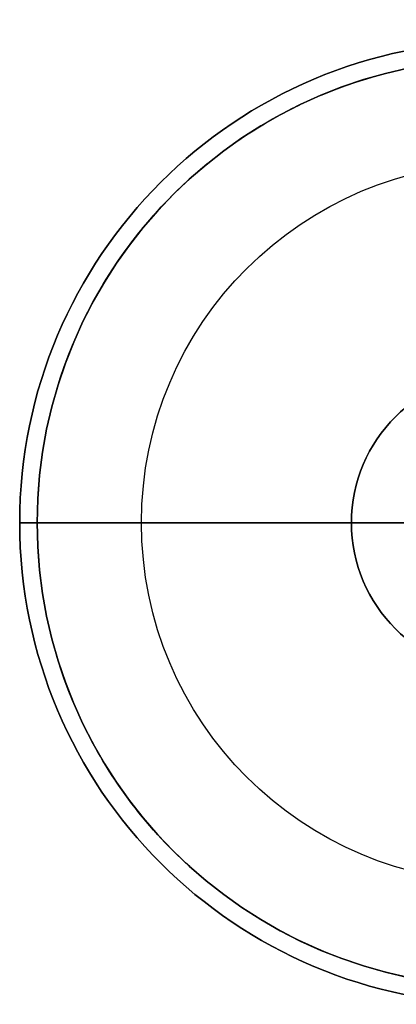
# Model space of a CAD drawing. Header units: millimetres. Extents: x 3074 to 3793, y -15 to 40.
# Tile 1 of 256: x 3073.55 to 3079.83, y 4.4 to 20.82. Entities that reach past the tile are written whole.
import ezdxf

# ---------------------------------------------------------------- set-up
doc = ezdxf.new("R2010")
doc.units = ezdxf.units.MM
doc.layers.add('Capa 01', color=7, linetype='Continuous')
doc.layers.add('Layer 01', color=7, linetype='Continuous')

msp = doc.modelspace()

# ---------------------------------------------------------------- linework, layer by layer
at = {"layer": 'Capa 01'}
for p, q in [((3079.827, 12.433, 1259.33), (3073.549, 12.433, 1259.33)), ((3073.549, 12.433, 1282.922), (3073.841, 12.433, 1282.922)), ((3079.079, 12.433, 1257.33), (3075.579, 12.433, 1257.33)), ((3084.079, 12.433, 1249.33), (3079.079, 12.433, 1249.33))]:
    msp.add_line(p, q, dxfattribs=at)
at = {"layer": 'Capa 01', "extrusion": (0, 0, -1)}
for centre, radius, start, end in [((-3081.579, 12.433, -1259.33), 8.03, 360, 180), ((-3081.579, 12.433, -1282.922), 7.738, 360, 180), ((-3081.579, 12.433, -1259.33), 6, 0, 180), ((-3081.579, 12.433, -1257.33), 6, 0, 180), ((-3081.579, 12.433, -1258.33), 6, 0, 180), ((-3081.579, 12.433, -1257.33), 2.5, 0, 180), ((-3081.579, 12.433, -1253.33), 2.5, 0, 180), ((-3081.579, 12.433, -1259.33), 8.03, 180, 0), ((-3081.579, 12.433, -1282.922), 7.738, 180, 0), ((-3081.579, 12.433, -1259.33), 6, 180, 0), ((-3081.579, 12.433, -1257.33), 6, 180, 0), ((-3081.579, 12.433, -1258.33), 6, 180, 0), ((-3081.579, 12.433, -1253.33), 2.5, 180, 0)]:
    msp.add_arc(centre, radius, start, end, dxfattribs=at)
at = {"layer": 'Capa 01'}
for centre, radius, start, end in [((3081.579, 12.433, 1282.922), 8.03, 360, 180), ((3081.579, 12.433, 1271.126), 8.03, 0, 180), ((3081.579, 12.433, 1259.458), 7.738, 360, 180), ((3081.579, 12.433, 1271.19), 7.738, 0, 180), ((3081.579, 12.433, 1249.33), 2.5, 0, 180), ((3081.579, 12.433, 1282.922), 8.03, 180, 0), ((3081.579, 12.433, 1271.126), 8.03, 180, 360), ((3081.579, 12.433, 1259.458), 7.738, 180, 0), ((3081.579, 12.433, 1271.19), 7.738, 180, 360), ((3081.579, 12.433, 1257.33), 2.5, 180, 0), ((3081.579, 12.433, 1249.33), 2.5, 180, 0)]:
    msp.add_arc(centre, radius, start, end, dxfattribs=at)
for points in [[(3073.549, 12.433, 1259.33), (3073.549, 12.433, 1282.922)], [(3073.841, 12.433, 1282.922), (3073.841, 12.433, 1259.458)], [(3075.579, 12.433, 1257.33), (3075.579, 12.433, 1259.33)], [(3079.079, 12.433, 1249.33), (3079.079, 12.433, 1257.33)]]:
    msp.add_open_spline(points, degree=1, dxfattribs=at)
at = {"layer": 'Layer 01'}
msp.add_open_spline([(3073.841, 12.433, 1282.922), (3073.841, 11.417, 1282.922), (3074.041, 10.411, 1282.922), (3074.819, 8.533, 1282.922), (3075.389, 7.68, 1282.922), (3076.826, 6.243, 1282.922), (3077.679, 5.673, 1282.922), (3079.557, 4.895, 1282.922), (3080.563, 4.695, 1282.922), (3082.595, 4.695, 1282.922), (3083.602, 4.895, 1282.922), (3085.479, 5.673, 1282.922), (3086.332, 6.243, 1282.922), (3087.769, 7.68, 1282.922), (3088.339, 8.533, 1282.922), (3089.117, 10.411, 1282.922), (3089.317, 11.417, 1282.922), (3089.317, 13.449, 1282.922), (3089.117, 14.456, 1282.922), (3088.339, 16.333, 1282.922), (3087.769, 17.186, 1282.922), (3086.332, 18.624, 1282.922), (3085.479, 19.194, 1282.922), (3083.602, 19.971, 1282.922), (3082.595, 20.171, 1282.922), (3080.563, 20.171, 1282.922), (3079.557, 19.971, 1282.922), (3077.679, 19.194, 1282.922), (3076.826, 18.624, 1282.922), (3075.389, 17.186, 1282.922), (3074.819, 16.333, 1282.922), (3074.041, 14.456, 1282.922), (3073.841, 13.449, 1282.922), (3073.841, 12.433, 1282.922)], degree=3, knots=[-24.310286, -24.310286, -24.310286, -24.310286, -21.2715, -21.2715, -18.232714, -18.232714, -15.193929, -15.193929, -12.155143, -12.155143, -9.116357, -9.116357, -6.077571, -6.077571, -3.038786, -3.038786, 0, 0, 3.038786, 3.038786, 6.077571, 6.077571, 9.116357, 9.116357, 12.155143, 12.155143, 15.193929, 15.193929, 18.232714, 18.232714, 21.2715, 21.2715, 24.310286, 24.310286, 24.310286, 24.310286], dxfattribs=at)
msp.add_open_spline([(3073.841, 12.433, 1282.922), (3079, 12.433, 1282.922), (3084.159, 12.433, 1282.922), (3089.317, 12.433, 1282.922)], degree=3, dxfattribs=at)

doc.saveas('drawing.dxf')
